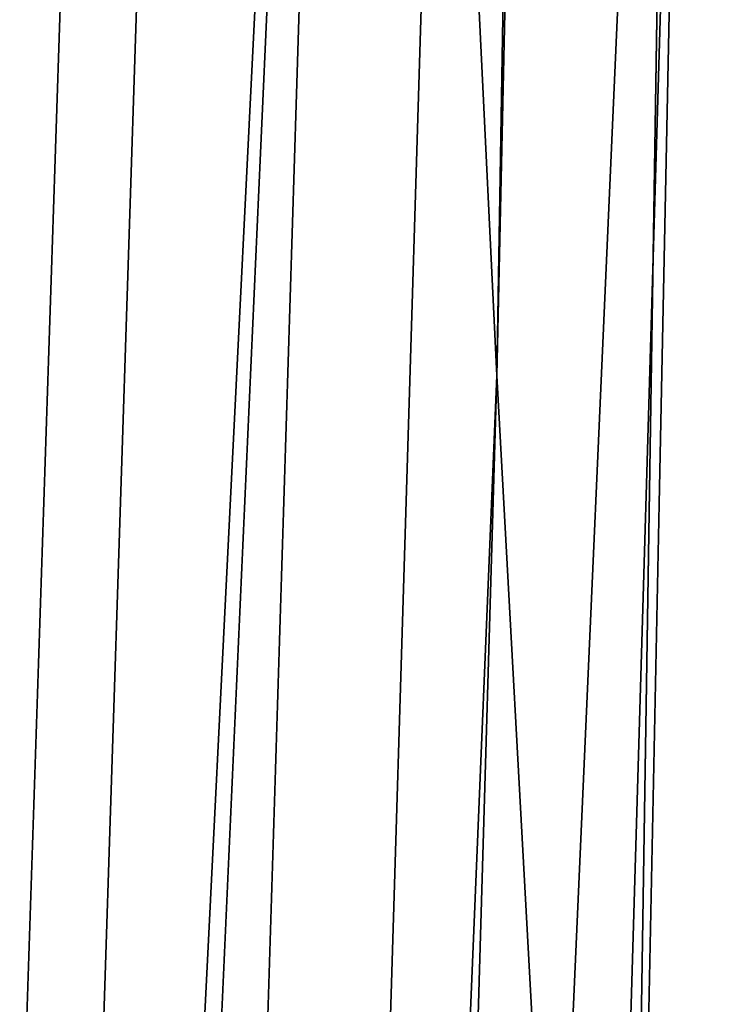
# Model space of a CAD drawing. Header units: metres. Extents: x 59 to 125, y -85 to 130.
# Tile 79 of 125: x 71.823 to 72.339, y -29.051 to -28.319. Entities that reach past the tile are written whole.
import ezdxf

# ---------------------------------------------------------------- set-up
doc = ezdxf.new("R2010")
doc.units = ezdxf.units.M
doc.layers.add('solid_20664500_510', color=7, linetype='CONTINUOUS')

msp = doc.modelspace()

# ---------------------------------------------------------------- linework, layer by layer
at = {"layer": 'solid_20664500_510'}
for points in [[(72.177971, -28.583509, -47.883907), (72.082954, -26.629166, -52.537003), (72.478874, -10.732842, -43.0867)], [(72.177971, -28.583509, -47.883907), (72.478874, -10.732842, -43.0867), (72.54821, -12.077057, -39.541294)], [(72.267548, -30.213091, -43.107273), (72.177971, -28.583509, -47.883907), (72.54821, -12.077057, -39.541294)], [(72.267548, -30.213091, -43.107273), (72.54821, -12.077057, -39.541294), (72.613281, -13.173637, -35.911568)], [(72.351265, -31.510183, -38.229736), (72.267548, -30.213091, -43.107273), (72.613281, -13.173637, -35.911568)], [(72.266022, -17.298128, 49.77573), (71.68055, -27.577017, 65.042778), (71.746986, -33.350773, 60.229156)], [(72.31781, -21.89901, 45.840626), (72.266022, -17.298128, 49.77573), (71.746986, -33.350773, 60.229156)], [(71.878448, -21.784731, -61.385056), (71.18586, -34.5131, -75.301102), (71.76992, -18.917601, -65.538078)], [(71.315079, -37.878643, -70.271629), (71.18586, -34.5131, -75.301102), (71.878448, -21.784731, -61.385056)], [(71.315079, -37.878643, -70.271629), (71.878448, -21.784731, -61.385056), (71.982956, -24.35932, -57.044506)], [(72.31781, -21.89901, 45.840626), (71.746986, -33.350773, 60.229156), (71.801773, -38.782429, 55.032452)], [(72.360504, -26.230202, 41.610401), (72.31781, -21.89901, 45.840626), (71.801773, -38.782429, 55.032452)], [(71.439568, -40.906311, -65.030106), (71.315079, -37.878643, -70.271629), (71.982956, -24.35932, -57.044506)], [(71.439568, -40.906311, -65.030106), (71.982956, -24.35932, -57.044506), (72.082954, -26.629166, -52.537003)], [(72.360504, -26.230202, 41.610401), (71.801773, -38.782429, 55.032452), (71.844658, -43.846622, 49.476936)], [(72.393898, -30.272816, 37.103519), (72.360504, -26.230202, 41.610401), (71.844658, -43.846622, 49.476936)], [(71.558777, -43.581379, -59.60004), (71.439568, -40.906311, -65.030106), (72.082954, -26.629166, -52.537003)], [(71.558777, -43.581379, -59.60004), (72.082954, -26.629166, -52.537003), (72.177971, -28.583509, -47.883907)], [(71.672195, -45.89217, -54.005112), (71.558777, -43.581379, -59.60004), (72.177971, -28.583509, -47.883907)], [(71.672195, -45.89217, -54.005112), (72.177971, -28.583509, -47.883907), (72.267548, -30.213091, -43.107273)]]:
    msp.add_3dface(points, dxfattribs=at)

doc.saveas('drawing.dxf')
